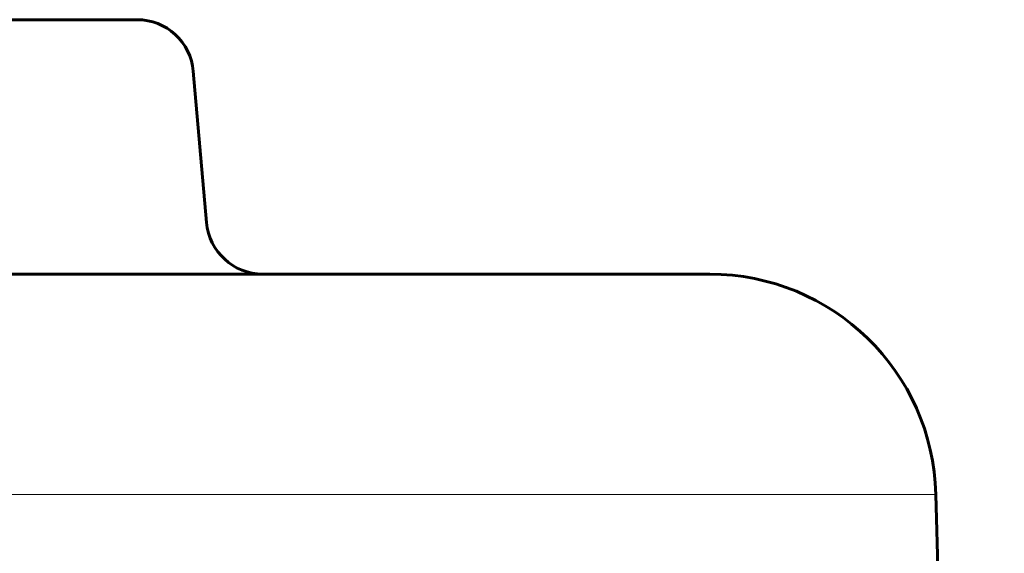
# Model space of a CAD drawing. Header units: millimetres. Extents: x -479 to -8, y -339 to 150.
# Tile 14 of 17: x -359 to -324, y 87 to 106. Entities that reach past the tile are written whole.
import ezdxf

# ---------------------------------------------------------------- set-up
doc = ezdxf.new("R2010")
doc.units = ezdxf.units.MM
doc.linetypes.add('K5LT_BASIC', pattern=[0])
doc.linetypes.add('K5LT_THIN', pattern=[0])

msp = doc.modelspace()

# ---------------------------------------------------------------- linework, layer by layer
at = {"color": 150, "linetype": 'K5LT_BASIC', "lineweight": 60, "true_color": 0x0080ff}
for p, q in [((-354.674, 105.668), (-385.554, 105.668)), ((-352.682, 103.842), (-352.214, 98.494)), ((-444.684, 96.668), (-337.096, 96.668)), ((-334.425, 96.668), (-350.222, 96.668)), ((-326.427, 88.877), (-324.009, -3.455))]:
    msp.add_line(p, q, dxfattribs=at)
at = {"color": 7, "linetype": 'K5LT_THIN', "lineweight": 18}
for p, q in [((-452.681, 88.877), (-329.486, 88.877)), ((-329.486, 88.877), (-326.427, 88.877))]:
    msp.add_line(p, q, dxfattribs=at)
at = {"color": 150, "linetype": 'K5LT_BASIC', "lineweight": 60, "true_color": 0x0080ff}
for centre, radius, start, end in [((-354.674, 103.668), 2, 5, 90), ((-350.222, 98.668), 2, 185, 270), ((-334.425, 88.668), 8, 1.5, 90)]:
    msp.add_arc(centre, radius, start, end, dxfattribs=at)

doc.saveas('drawing.dxf')
